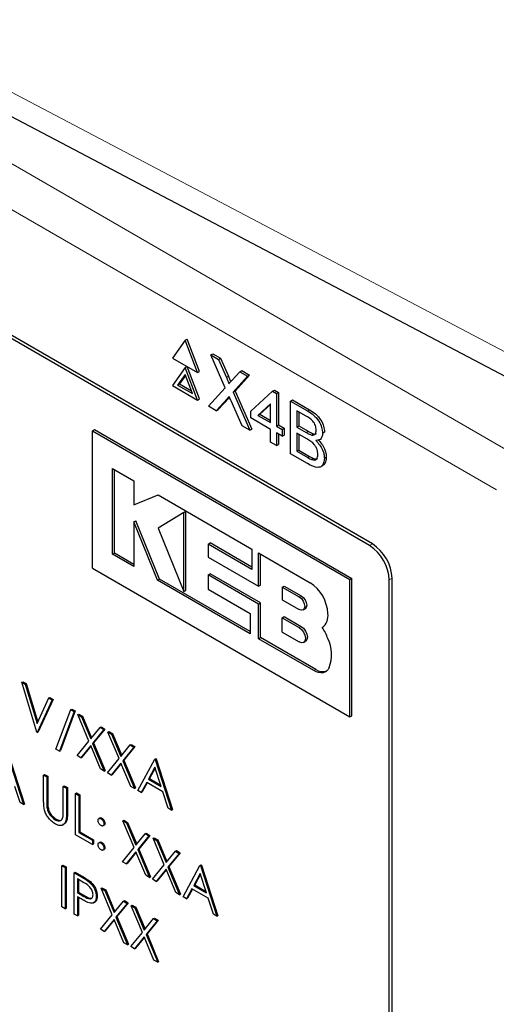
# Paper-space layout 'Blatt4' of a CAD drawing. Header units: millimetres. Extents: x 5 to 418, y 2 to 292.
# Tile 33 of 93: x 142.94 to 146.34, y 154.42 to 161.44. Entities that reach past the tile are written whole.
import ezdxf

# ---------------------------------------------------------------- set-up
doc = ezdxf.new("R2010")
doc.units = ezdxf.units.MM

psp = doc.layouts.new('Blatt4')

# ---------------------------------------------------------------- linework, layer by layer
at = {"color": 7, "linetype": 'Continuous', "lineweight": 18}
for p, q in [((137.5708, 163.4802), (146.4852, 158.334)), ((146.3438, 158.0891), (137.4293, 163.2353)), ((142.083, 161.3455), (148.7998, 157.8127)), ((144.4154, 158.8913), (144.4295, 158.8994)), ((144.4196, 158.7376), (144.4338, 158.7457)), ((144.9945, 158.652), (145.0087, 158.6602)), ((144.9857, 158.4982), (144.9998, 158.5064)), ((144.9956, 158.3192), (145.0097, 158.3273)), ((145.4372, 157.6909), (145.4575, 157.7026)), ((145.5786, 157.4459), (145.5989, 157.4576)), ((144.9355, 157.3245), (144.9496, 157.3327)), ((144.9355, 157.1065), (144.9496, 157.1146)), ((145.0396, 156.7989), (145.0538, 156.8071)), ((143.1328, 155.8649), (143.1399, 155.869)), ((143.2732, 155.7825), (143.2802, 155.7866)), ((143.3786, 155.3276), (143.3857, 155.3317)), ((143.3961, 155.1887), (143.4031, 155.1928))]:
    psp.add_line(p, q, dxfattribs=at)
at = {"color": 7, "linetype": 'Continuous', "lineweight": 25}
for p, q in [((145.4574, 157.7026), (138.3157, 161.8254)), ((145.4372, 157.6909), (138.3662, 161.7729)), ((142.1867, 161.1165), (148.9034, 157.5837)), ((144.12, 159.1569), (144.0302, 159.0291)), ((144.12, 159.1569), (144.1342, 159.165)), ((144.2098, 158.9254), (144.12, 159.1569)), ((144.224, 158.9336), (144.1342, 159.165)), ((144.3034, 159.051), (144.3175, 159.0592)), ((144.4069, 158.8177), (144.3034, 159.051)), ((144.3034, 159.051), (144.3586, 159.0191)), ((144.3175, 159.0592), (144.3728, 159.0273)), ((144.0302, 159.0291), (144.2098, 158.9254)), ((144.12, 158.9609), (144.1342, 158.9691)), ((144.224, 158.7376), (144.1342, 158.9691)), ((144.3586, 159.0191), (144.3728, 159.0273)), ((144.3586, 159.0191), (144.4154, 158.8913)), ((144.3728, 159.0273), (144.4295, 158.8994)), ((144.12, 158.9609), (144.0302, 158.8331)), ((144.12, 158.9119), (144.0669, 158.8364)), ((144.123, 158.9042), (144.0811, 158.8446)), ((144.2098, 158.7294), (144.12, 158.9609)), ((144.1731, 158.7751), (144.12, 158.9119)), ((144.2098, 158.9254), (144.224, 158.9336)), ((144.4535, 158.8692), (144.5101, 158.9317)), ((144.5661, 158.8994), (144.4626, 158.785)), ((144.5803, 158.9075), (144.4767, 158.7932)), ((144.5101, 158.9317), (144.5242, 158.9399)), ((144.5101, 158.9317), (144.5661, 158.8994)), ((144.5242, 158.9399), (144.5803, 158.9075)), ((144.5661, 158.8994), (144.5803, 158.9075)), ((144.0302, 158.8331), (144.2098, 158.7294)), ((144.0669, 158.8364), (144.0811, 158.8446)), ((144.0669, 158.8364), (144.1731, 158.7751)), ((144.0811, 158.8446), (144.1649, 158.7962)), ((144.2867, 158.685), (144.4069, 158.8177)), ((144.4626, 158.785), (144.4767, 158.7932)), ((144.4626, 158.785), (144.5828, 158.5141)), ((144.4767, 158.7932), (144.5969, 158.5223)), ((144.5892, 158.6501), (144.7435, 158.7922)), ((144.7435, 158.7922), (144.7576, 158.8003)), ((144.7435, 158.7922), (144.7727, 158.7753)), ((144.7576, 158.8003), (144.7868, 158.7835)), ((144.7727, 158.7753), (144.7868, 158.7835)), ((144.7727, 158.7753), (144.7727, 158.5442)), ((144.7868, 158.7835), (144.7868, 158.5523)), ((144.2098, 158.7294), (144.224, 158.7376)), ((144.3427, 158.6527), (144.2867, 158.685)), ((144.4196, 158.7376), (144.3427, 158.6527)), ((144.4338, 158.7457), (144.3568, 158.6609)), ((144.4372, 158.7495), (144.4338, 158.7457)), ((144.5275, 158.5461), (144.4483, 158.7245)), ((144.731, 158.7035), (144.6406, 158.6204)), ((144.731, 158.6987), (144.6548, 158.6285)), ((144.731, 158.5682), (144.731, 158.7035)), ((144.8727, 158.7223), (144.8869, 158.7305)), ((144.8727, 158.3467), (144.8727, 158.7223)), ((144.8727, 158.7223), (144.9945, 158.652)), ((144.8869, 158.7305), (145.0087, 158.6602)), ((144.3427, 158.6527), (144.3568, 158.6609)), ((144.5892, 158.6019), (144.5892, 158.6501)), ((144.6406, 158.6204), (144.6548, 158.6285)), ((144.6406, 158.6204), (144.731, 158.5682)), ((144.6548, 158.6285), (144.731, 158.5846)), ((144.9806, 158.6167), (144.9186, 158.6525)), ((144.9186, 158.6525), (144.9186, 158.5369)), ((144.9328, 158.6444), (144.9328, 158.5451)), ((144.5828, 158.5141), (144.5275, 158.5461)), ((144.731, 158.5201), (144.5892, 158.6019)), ((144.7727, 158.5442), (144.7868, 158.5523)), ((144.7868, 158.5523), (144.8285, 158.5282)), ((144.9186, 158.5369), (144.9328, 158.5451)), ((144.9328, 158.5451), (144.9998, 158.5064)), ((143.4581, 158.5101), (143.4723, 158.5183)), ((143.4581, 158.5101), (145.2966, 157.4488)), ((143.4581, 157.5303), (143.4581, 158.5101)), ((143.4723, 158.5183), (145.3108, 157.4569)), ((144.5828, 158.5141), (144.5969, 158.5223)), ((144.731, 158.4286), (144.731, 158.5201)), ((144.7727, 158.5442), (144.8144, 158.5201)), ((144.8144, 158.4719), (144.7727, 158.496)), ((144.7727, 158.496), (144.7727, 158.4045)), ((144.7868, 158.4878), (144.7868, 158.4127)), ((144.8144, 158.5201), (144.8285, 158.5282)), ((144.8144, 158.5201), (144.8144, 158.4719)), ((144.8144, 158.4719), (144.8285, 158.4801)), ((144.8285, 158.5282), (144.8285, 158.4801)), ((144.9186, 158.5369), (144.9857, 158.4982)), ((144.9903, 158.4522), (144.9186, 158.4936)), ((144.9186, 158.4936), (144.9186, 158.3636)), ((144.9328, 158.4854), (144.9328, 158.3718)), ((145.0248, 158.4801), (145.0389, 158.4883)), ((145.1021, 158.4926), (145.1162, 158.5007)), ((144.7727, 158.4045), (144.731, 158.4286)), ((144.7727, 158.4045), (144.7868, 158.4127)), ((145.0787, 158.4446), (145.0946, 158.4538)), ((144.9948, 158.2762), (144.8727, 158.3467)), ((144.9186, 158.3636), (144.9328, 158.3718)), ((144.9186, 158.3636), (144.9956, 158.3192)), ((144.9328, 158.3718), (145.0097, 158.3273)), ((145.0234, 158.3049), (145.0375, 158.3131)), ((145.1146, 158.3147), (145.1288, 158.3229)), ((143.6013, 158.241), (143.7543, 158.1526)), ((143.6013, 157.6293), (143.6013, 158.241)), ((143.6154, 157.6374), (143.6154, 158.2328)), ((145.0868, 158.2527), (145.1027, 158.2619)), ((143.7543, 158.1526), (143.7543, 157.9813)), ((143.7543, 157.9813), (143.9285, 158.0521)), ((143.9285, 158.0521), (144.5963, 157.6666)), ((144.111, 157.9276), (143.9285, 157.8162)), ((144.111, 157.9276), (144.1251, 157.9358)), ((144.111, 157.3644), (144.111, 157.9276)), ((144.1251, 157.3725), (144.1251, 157.9358)), ((143.7542, 157.8607), (143.7684, 157.8688)), ((143.7542, 157.8607), (143.7542, 157.541)), ((143.9227, 157.4437), (143.7542, 157.8607)), ((143.9368, 157.4519), (143.7684, 157.8688)), ((143.9285, 157.8162), (144.111, 157.3644)), ((144.2842, 157.7016), (144.2984, 157.7098)), ((144.2842, 157.7016), (144.2842, 157.6089)), ((144.5963, 157.5215), (144.2842, 157.7016)), ((144.5963, 157.5378), (144.2984, 157.7098)), ((143.6013, 157.6293), (143.6154, 157.6374)), ((143.7542, 157.5573), (143.6154, 157.6374)), ((144.5963, 157.6666), (144.5963, 157.5215)), ((144.6446, 157.4009), (144.6446, 157.6387)), ((144.6446, 157.6387), (145.0127, 157.4262)), ((143.7542, 157.541), (143.6013, 157.6293)), ((144.2842, 157.6089), (144.6446, 157.4009)), ((144.6588, 157.409), (144.6588, 157.6305)), ((143.4581, 157.5303), (145.2966, 156.4689)), ((143.9227, 157.4437), (143.9368, 157.4519)), ((144.5838, 157.0621), (143.9227, 157.4437)), ((144.5838, 157.0784), (143.9368, 157.4519)), ((144.2843, 157.4824), (144.2985, 157.4905)), ((144.2843, 157.4824), (144.2843, 157.3799)), ((144.6446, 157.2744), (144.2843, 157.4824)), ((144.6588, 157.2825), (144.2985, 157.4905)), ((145.2966, 157.4488), (145.3108, 157.4569)), ((145.2966, 156.4689), (145.2966, 157.4488)), ((145.3108, 156.4771), (145.3108, 157.4569)), ((145.5786, 150.9136), (145.5786, 157.4459)), ((145.5989, 150.8436), (145.5989, 157.4576)), ((144.111, 157.3644), (144.1251, 157.3725)), ((144.2843, 157.3799), (144.5838, 157.2071)), ((144.6446, 157.4009), (144.6588, 157.409)), ((144.8143, 157.3944), (144.8285, 157.4026)), ((144.8143, 157.3944), (144.8143, 157.3048)), ((144.8143, 157.3944), (144.9355, 157.3245)), ((144.8285, 157.4026), (144.9496, 157.3327)), ((144.6446, 157.2744), (144.6588, 157.2825)), ((144.6588, 157.0351), (144.6588, 157.2825)), ((144.8143, 157.3048), (144.9355, 157.2348)), ((144.6446, 157.027), (144.6446, 157.2744)), ((144.9629, 157.2321), (144.977, 157.2403)), ((144.5838, 157.2071), (144.5838, 157.0621)), ((144.8143, 157.1764), (144.8285, 157.1846)), ((144.8143, 157.074), (144.8143, 157.1764)), ((144.8143, 157.1764), (144.9355, 157.1065)), ((144.8285, 157.1846), (144.9496, 157.1146)), ((144.8143, 157.074), (144.9355, 157.004)), ((145.1002, 157.1071), (145.1005, 157.1073)), ((144.6446, 157.027), (144.6588, 157.0351)), ((145.0396, 156.7989), (144.6446, 157.027)), ((145.0538, 156.8071), (144.6588, 157.0351)), ((144.9668, 157.0009), (144.981, 157.0091)), ((142.9533, 156.7162), (142.9604, 156.7203)), ((142.9604, 156.7203), (142.9849, 156.7062)), ((142.9533, 156.7162), (142.9778, 156.7021)), ((143.061, 156.3601), (142.9533, 156.7162)), ((142.9778, 156.7021), (142.9849, 156.7062)), ((142.9778, 156.7021), (143.0627, 156.4215)), ((142.9849, 156.7062), (143.0677, 156.4323)), ((143.0627, 156.4215), (143.1475, 156.6041)), ((143.172, 156.59), (143.0643, 156.3582)), ((143.1791, 156.5941), (143.0714, 156.3623)), ((143.1475, 156.6041), (143.1546, 156.6082)), ((143.1475, 156.6041), (143.172, 156.59)), ((143.1546, 156.6082), (143.1791, 156.5941)), ((143.172, 156.59), (143.1791, 156.5941)), ((143.1981, 156.2395), (143.3046, 156.521)), ((143.3357, 156.5112), (143.2293, 156.2297)), ((143.3046, 156.521), (143.3117, 156.5251)), ((143.3046, 156.521), (143.3287, 156.5071)), ((143.3117, 156.5251), (143.3357, 156.5112)), ((143.3287, 156.5071), (143.3357, 156.5112)), ((143.3287, 156.5071), (143.2222, 156.2256)), ((143.3531, 156.4854), (143.3602, 156.4895)), ((143.3531, 156.4854), (143.3795, 156.4702)), ((143.433, 156.2953), (143.3531, 156.4854)), ((143.3602, 156.4895), (143.3866, 156.4743)), ((143.3795, 156.4702), (143.3866, 156.4743)), ((143.3795, 156.4702), (143.4461, 156.3115)), ((143.3866, 156.4743), (143.4519, 156.3186)), ((145.2966, 156.4689), (145.3108, 156.4771)), ((143.4461, 156.3115), (143.5128, 156.3933)), ((143.5392, 156.378), (143.4594, 156.2801)), ((143.5462, 156.3821), (143.4664, 156.2842)), ((143.5128, 156.3933), (143.5199, 156.3973)), ((143.5128, 156.3933), (143.5392, 156.378)), ((143.5199, 156.3973), (143.5462, 156.3821)), ((143.5392, 156.378), (143.5462, 156.3821)), ((143.0643, 156.3582), (143.061, 156.3601)), ((143.0643, 156.3582), (143.0714, 156.3623)), ((143.5685, 156.3611), (143.5756, 156.3652)), ((143.5685, 156.3611), (143.5949, 156.3459)), ((143.6484, 156.171), (143.5685, 156.3611)), ((143.5756, 156.3652), (143.602, 156.35)), ((143.5949, 156.3459), (143.602, 156.35)), ((143.5949, 156.3459), (143.6615, 156.1871)), ((143.602, 156.35), (143.6673, 156.1943)), ((143.2222, 156.2256), (143.1981, 156.2395)), ((143.2222, 156.2256), (143.2293, 156.2297)), ((143.3499, 156.1934), (143.433, 156.2953)), ((143.4461, 156.2639), (143.3762, 156.1781)), ((143.4474, 156.2609), (143.3833, 156.1822)), ((143.5161, 156.0974), (143.4461, 156.2639)), ((143.4594, 156.2801), (143.4664, 156.2842)), ((143.4594, 156.2801), (143.5424, 156.0822)), ((143.4664, 156.2842), (143.5495, 156.0863)), ((143.6615, 156.1871), (143.7282, 156.2689)), ((143.7546, 156.2537), (143.6747, 156.1557)), ((143.7616, 156.2578), (143.6818, 156.1598)), ((143.7282, 156.2689), (143.7353, 156.273)), ((143.7282, 156.2689), (143.7546, 156.2537)), ((143.7353, 156.273), (143.7616, 156.2578)), ((143.7546, 156.2537), (143.7616, 156.2578)), ((142.8489, 156.2049), (142.9664, 155.8432)), ((142.856, 156.209), (142.9735, 155.8472)), ((143.3762, 156.1781), (143.3499, 156.1934)), ((143.3762, 156.1781), (143.3833, 156.1822)), ((143.5653, 156.069), (143.6484, 156.171)), ((143.6747, 156.1557), (143.6818, 156.1598)), ((143.6818, 156.1598), (143.7649, 155.9619)), ((143.7823, 155.9437), (143.903, 156.168)), ((143.903, 156.168), (143.9101, 156.1721)), ((143.903, 156.168), (143.9063, 156.1661)), ((143.9063, 156.1661), (143.9134, 156.1702)), ((143.9063, 156.1661), (144.0238, 155.8043)), ((143.9101, 156.1721), (143.9134, 156.1702)), ((143.9134, 156.1702), (144.0309, 155.8084)), ((143.5424, 156.0822), (143.5161, 156.0974)), ((143.5424, 156.0822), (143.5495, 156.0863)), ((143.6615, 156.1396), (143.5916, 156.0538)), ((143.6628, 156.1365), (143.5987, 156.0579)), ((143.7315, 155.9731), (143.6615, 156.1396)), ((143.6747, 156.1557), (143.7578, 155.9579)), ((143.9044, 156.1099), (143.8583, 156.0242)), ((143.9063, 156.1042), (143.8654, 156.0283)), ((143.9493, 155.9717), (143.9044, 156.1099)), ((143.11, 156.0542), (143.1171, 156.0583)), ((143.11, 156.0542), (143.1328, 156.041)), ((143.11, 155.8767), (143.11, 156.0542)), ((143.1171, 156.0583), (143.1399, 156.0451)), ((143.1328, 156.041), (143.1399, 156.0451)), ((143.1328, 156.041), (143.1328, 155.8649)), ((143.1399, 156.0451), (143.1399, 155.869)), ((143.5916, 156.0538), (143.5653, 156.069)), ((143.5916, 156.0538), (143.5987, 156.0579)), ((143.8583, 156.0242), (143.8654, 156.0283)), ((143.8583, 156.0242), (143.9493, 155.9717)), ((143.8654, 156.0283), (143.946, 155.9817)), ((142.9416, 155.8575), (142.9039, 155.9734)), ((143.2503, 155.9732), (143.2574, 155.9773)), ((143.2503, 155.9732), (143.2732, 155.96)), ((143.2503, 155.7971), (143.2503, 155.9732)), ((143.2574, 155.9773), (143.2802, 155.9641)), ((143.2732, 155.96), (143.2802, 155.9641)), ((143.2732, 155.96), (143.2732, 155.7825)), ((143.2802, 155.9641), (143.2802, 155.7866)), ((143.7578, 155.9579), (143.7315, 155.9731)), ((143.7578, 155.9579), (143.7649, 155.9619)), ((143.8459, 156.0012), (143.8072, 155.9293)), ((143.8497, 155.9991), (143.8143, 155.9334)), ((143.9613, 155.9346), (143.8459, 156.0012)), ((143.3384, 155.9223), (143.3455, 155.9264)), ((143.3384, 155.9223), (143.3613, 155.9091)), ((143.3384, 155.6284), (143.3384, 155.9223)), ((143.3455, 155.9264), (143.3684, 155.9132)), ((143.3613, 155.9091), (143.3684, 155.9132)), ((143.3613, 155.9091), (143.3613, 155.6453)), ((143.3684, 155.9132), (143.3684, 155.6494)), ((143.8072, 155.9293), (143.7823, 155.9437)), ((143.8072, 155.9293), (143.8143, 155.9334)), ((143.999, 155.8186), (143.9613, 155.9346)), ((142.9664, 155.8432), (142.9416, 155.8575)), ((142.9664, 155.8432), (142.9735, 155.8472)), ((143.1339, 155.8252), (143.1409, 155.8293)), ((144.0238, 155.8043), (143.999, 155.8186)), ((144.0238, 155.8043), (144.0309, 155.8084)), ((143.1928, 155.7351), (143.1999, 155.7391)), ((143.5127, 155.7485), (143.5038, 155.7434)), ((143.5196, 155.7424), (143.5266, 155.7465)), ((143.5337, 155.6913), (143.5425, 155.6964)), ((143.5408, 155.7057), (143.5479, 155.7097)), ((143.6762, 155.7273), (143.6833, 155.7314)), ((143.6762, 155.7273), (143.7026, 155.7121)), ((143.7561, 155.5372), (143.6762, 155.7273)), ((143.6833, 155.7314), (143.7097, 155.7162)), ((143.7026, 155.7121), (143.7097, 155.7162)), ((143.7026, 155.7121), (143.7692, 155.5534)), ((143.7097, 155.7162), (143.775, 155.5605)), ((143.4592, 155.5587), (143.3384, 155.6284)), ((143.3613, 155.6453), (143.3684, 155.6494)), ((143.3613, 155.6453), (143.4592, 155.5888)), ((143.3684, 155.6494), (143.4663, 155.5929)), ((143.7692, 155.5534), (143.8359, 155.6352)), ((143.8623, 155.6199), (143.7824, 155.522)), ((143.8693, 155.624), (143.7895, 155.5261)), ((143.8359, 155.6352), (143.843, 155.6392)), ((143.8359, 155.6352), (143.8623, 155.6199)), ((143.843, 155.6392), (143.8693, 155.624)), ((143.8623, 155.6199), (143.8693, 155.624)), ((143.8916, 155.603), (143.8987, 155.6071)), ((143.8916, 155.603), (143.918, 155.5878)), ((143.9715, 155.4129), (143.8916, 155.603)), ((143.8987, 155.6071), (143.9251, 155.5919)), ((143.4592, 155.5888), (143.4663, 155.5929)), ((143.4592, 155.5888), (143.4592, 155.5587)), ((143.4592, 155.5587), (143.4663, 155.5628)), ((143.4663, 155.5929), (143.4663, 155.5628)), ((143.5125, 155.5752), (143.5037, 155.5701)), ((143.5196, 155.569), (143.5266, 155.5731)), ((143.5408, 155.5323), (143.5479, 155.5364)), ((143.673, 155.4353), (143.7561, 155.5372)), ((143.7824, 155.522), (143.7895, 155.5261)), ((143.7895, 155.5261), (143.8726, 155.3282)), ((143.918, 155.5878), (143.9251, 155.5919)), ((143.918, 155.5878), (143.9846, 155.4291)), ((143.9251, 155.5919), (143.9904, 155.4362)), ((143.5336, 155.518), (143.5424, 155.5231)), ((143.7692, 155.5058), (143.6993, 155.42)), ((143.7705, 155.5028), (143.7064, 155.4241)), ((143.8392, 155.3393), (143.7692, 155.5058)), ((143.7824, 155.522), (143.8655, 155.3241)), ((143.9846, 155.4291), (144.0513, 155.5108)), ((144.0776, 155.4956), (143.9978, 155.3976)), ((144.0847, 155.4997), (144.0049, 155.4017)), ((144.0513, 155.5108), (144.0584, 155.5149)), ((144.0513, 155.5108), (144.0776, 155.4956)), ((144.0584, 155.5149), (144.0847, 155.4997)), ((144.0776, 155.4956), (144.0847, 155.4997)), ((143.2405, 155.4073), (143.2476, 155.4114)), ((143.2405, 155.4073), (143.2634, 155.3941)), ((143.2405, 155.1133), (143.2405, 155.4073)), ((143.2476, 155.4114), (143.2705, 155.3982)), ((143.2634, 155.3941), (143.2705, 155.3982)), ((143.2634, 155.3941), (143.2634, 155.1001)), ((143.2705, 155.3982), (143.2705, 155.1042)), ((143.6993, 155.42), (143.673, 155.4353)), ((143.6993, 155.42), (143.7064, 155.4241)), ((143.8884, 155.3109), (143.9715, 155.4129)), ((143.9978, 155.3976), (144.0049, 155.4017)), ((143.9978, 155.3976), (144.0809, 155.1998)), ((144.0049, 155.4017), (144.088, 155.2038)), ((144.1054, 155.1856), (144.2261, 155.4099)), ((144.2261, 155.4099), (144.2332, 155.414)), ((144.2261, 155.4099), (144.2294, 155.408)), ((144.2294, 155.408), (144.2365, 155.4121)), ((144.2294, 155.408), (144.3469, 155.0462)), ((144.2332, 155.414), (144.2365, 155.4121)), ((144.2365, 155.4121), (144.354, 155.0503)), ((143.3287, 155.3564), (143.3357, 155.3605)), ((143.3287, 155.3564), (143.3786, 155.3276)), ((143.3287, 155.0625), (143.3287, 155.3564)), ((143.3357, 155.3605), (143.3857, 155.3317)), ((143.3981, 155.2862), (143.3515, 155.3131)), ((143.3515, 155.3131), (143.3515, 155.2151)), ((143.8655, 155.3241), (143.8392, 155.3393)), ((143.8655, 155.3241), (143.8726, 155.3282)), ((143.9846, 155.3815), (143.9147, 155.2957)), ((143.9859, 155.3784), (143.9218, 155.2998)), ((144.0545, 155.215), (143.9846, 155.3815)), ((144.2275, 155.3518), (144.1814, 155.2661)), ((144.2294, 155.3461), (144.1885, 155.2702)), ((144.2724, 155.2136), (144.2275, 155.3518)), ((143.3586, 155.309), (143.3586, 155.2192)), ((143.4366, 155.2897), (143.4436, 155.2938)), ((143.5196, 155.2462), (143.5266, 155.2503)), ((143.5196, 155.2462), (143.5459, 155.231)), ((143.5994, 155.0561), (143.5196, 155.2462)), ((143.5266, 155.2503), (143.553, 155.2351)), ((143.9147, 155.2957), (143.8884, 155.3109)), ((143.9147, 155.2957), (143.9218, 155.2998)), ((144.169, 155.2431), (144.1303, 155.1712)), ((144.2844, 155.1765), (144.169, 155.2431)), ((144.1814, 155.2661), (144.1885, 155.2702)), ((144.1814, 155.2661), (144.2724, 155.2136)), ((144.1885, 155.2702), (144.2691, 155.2236)), ((143.3515, 155.2151), (143.3586, 155.2192)), ((143.3515, 155.2151), (143.3961, 155.1887)), ((143.3697, 155.1744), (143.3515, 155.1849)), ((143.3515, 155.1849), (143.3515, 155.0493)), ((143.3586, 155.2192), (143.4031, 155.1928)), ((143.3586, 155.1809), (143.3586, 155.0533)), ((143.4853, 155.1871), (143.4924, 155.1912)), ((143.5459, 155.231), (143.553, 155.2351)), ((143.5459, 155.231), (143.6126, 155.0723)), ((143.553, 155.2351), (143.6184, 155.0794)), ((144.0809, 155.1998), (144.0545, 155.215)), ((144.0809, 155.1998), (144.088, 155.2038)), ((144.1303, 155.1712), (144.1054, 155.1856)), ((144.1303, 155.1712), (144.1374, 155.1753)), ((144.1727, 155.241), (144.1374, 155.1753)), ((144.3221, 155.0606), (144.2844, 155.1765)), ((143.2634, 155.1001), (143.2405, 155.1133)), ((143.2634, 155.1001), (143.2705, 155.1042)), ((143.4667, 155.1427), (143.4755, 155.1478)), ((143.6126, 155.0723), (143.6792, 155.154)), ((143.7056, 155.1388), (143.6258, 155.0408)), ((143.7127, 155.1429), (143.6329, 155.0449)), ((143.6792, 155.154), (143.6863, 155.1581)), ((143.6792, 155.154), (143.7056, 155.1388)), ((143.6863, 155.1581), (143.7127, 155.1429)), ((143.7056, 155.1388), (143.7127, 155.1429)), ((143.735, 155.1218), (143.742, 155.1259)), ((143.735, 155.1218), (143.7613, 155.1066)), ((143.8148, 154.9317), (143.735, 155.1218)), ((143.742, 155.1259), (143.7684, 155.1107)), ((143.7613, 155.1066), (143.7684, 155.1107)), ((143.7613, 155.1066), (143.828, 154.9479)), ((143.7684, 155.1107), (143.8338, 154.955)), ((143.3515, 155.0493), (143.3287, 155.0625)), ((143.3515, 155.0493), (143.3586, 155.0533)), ((143.5163, 154.9541), (143.5994, 155.0561)), ((143.6258, 155.0408), (143.6329, 155.0449)), ((143.6258, 155.0408), (143.7089, 154.843)), ((143.6329, 155.0449), (143.7159, 154.847)), ((143.8946, 155.0297), (143.9017, 155.0338)), ((143.9017, 155.0338), (143.9281, 155.0185)), ((144.3469, 155.0462), (144.3221, 155.0606)), ((144.3469, 155.0462), (144.354, 155.0503)), ((143.6126, 155.0247), (143.5427, 154.9389)), ((143.6139, 155.0216), (143.5497, 154.943)), ((143.6825, 154.8582), (143.6126, 155.0247)), ((143.828, 154.9479), (143.8946, 155.0297)), ((143.921, 155.0145), (143.8412, 154.9165)), ((143.9281, 155.0185), (143.8483, 154.9206)), ((143.8946, 155.0297), (143.921, 155.0145)), ((143.921, 155.0145), (143.9281, 155.0185)), ((143.5427, 154.9389), (143.5163, 154.9541)), ((143.5427, 154.9389), (143.5497, 154.943)), ((143.7317, 154.8298), (143.8148, 154.9317)), ((143.828, 154.9003), (143.7581, 154.8146)), ((143.8293, 154.8973), (143.7651, 154.8186)), ((143.8979, 154.7338), (143.828, 154.9003)), ((143.8412, 154.9165), (143.8483, 154.9206)), ((143.8412, 154.9165), (143.9243, 154.7186)), ((143.8483, 154.9206), (143.9313, 154.7227)), ((143.7089, 154.843), (143.6825, 154.8582)), ((143.7089, 154.843), (143.7159, 154.847)), ((143.7581, 154.8146), (143.7317, 154.8298)), ((143.7581, 154.8146), (143.7651, 154.8186)), ((143.9243, 154.7186), (143.8979, 154.7338)), ((143.9243, 154.7186), (143.9313, 154.7227))]:
    psp.add_line(p, q, dxfattribs=at)
at = {"color": 7, "linetype": 'Continuous', "lineweight": 25, "flags": 128}
for points in [[(144.9355, 157.3245), (144.9503, 157.3125), (144.9629, 157.2955), (144.9713, 157.2761), (144.9743, 157.2573), (144.9713, 157.2418), (144.9629, 157.2321), (144.9503, 157.2297), (144.9355, 157.2348)], [(144.9496, 157.3327), (144.9645, 157.3207), (144.977, 157.3037), (144.9855, 157.2843), (144.9884, 157.2654), (144.9855, 157.25), (144.977, 157.2403), (144.977, 157.2403)], [(144.9355, 157.1065), (144.9524, 157.0928), (144.9668, 157.0734), (144.9764, 157.0512), (144.9798, 157.0296), (144.9764, 157.012), (144.9668, 157.0009), (144.9524, 156.9981), (144.9355, 157.004)], [(144.9496, 157.1146), (144.9666, 157.1009), (144.981, 157.0815), (144.9906, 157.0594), (144.994, 157.0378), (144.9906, 157.0202), (144.981, 157.0091), (144.981, 157.0091)], [(145.1486, 156.8205), (145.1409, 156.807), (145.1309, 156.7963), (145.119, 156.7886), (145.1053, 156.7841), (145.0902, 156.7829), (145.0739, 156.785), (145.057, 156.7904), (145.0396, 156.7989)]]:
    psp.add_lwpolyline(points, dxfattribs=at)
at = {"color": 7, "linetype": 'Continuous', "lineweight": 25}
for centre, radius, start, end in [((145.2918, 157.4436), 0.3074, 2.60548, 57.39452), ((145.2716, 157.432), 0.3074, 2.60548, 57.39452), ((144.8638, 157.1935), 0.2762, 2.60548, 57.39452), ((145.0398, 157.1887), 0.1014, 306.49004, 9.87087), ((144.779, 156.8975), 0.3835, 19.83611, 33.1349), ((144.91, 156.9141), 0.2563, 338.59031, 26.30138), ((145.1041, 156.881), 0.0894, 235.72105, 286.5942)]:
    psp.add_arc(centre, radius, start, end, dxfattribs=at)
for points, knots in [([(144.4295, 158.8994), (144.4331, 158.8909), (144.4382, 158.8791), (144.4438, 158.8657), (144.4448, 158.8611), (144.4451, 158.8598)], [0, 0, 0, 0, 0.6468683, 0.9009766, 1, 1, 1, 1]), ([(144.4154, 158.8913), (144.419, 158.8828), (144.4241, 158.8709), (144.4304, 158.8556), (144.4317, 158.849), (144.4323, 158.8457)], [0, 0, 0, 0, 0.561277, 0.781763, 1, 1, 1, 1]), ([(144.4323, 158.8457), (144.4362, 158.8501), (144.4433, 158.8579), (144.4504, 158.8657), (144.4535, 158.8692)], [0, 0, 0, 0, 0.56, 1, 1, 1, 1]), ([(144.4349, 158.7545), (144.4321, 158.7514), (144.4269, 158.7458), (144.4219, 158.7401), (144.4196, 158.7376)], [0, 0, 0, 0, 0.560002, 1, 1, 1, 1]), ([(144.4483, 158.7245), (144.4458, 158.7301), (144.4413, 158.7401), (144.4369, 158.7501), (144.4349, 158.7545)], [0, 0, 0, 0, 0.56, 1, 1, 1, 1]), ([(145.0562, 158.5144), (145.0553, 158.5252), (145.0538, 158.5413), (145.0438, 158.5643), (145.0218, 158.5948), (144.9989, 158.607), (144.9806, 158.6167)], [0, 0, 0, 0, 0.249512, 0.375019, 0.500244, 1, 1, 1, 1]), ([(144.9945, 158.652), (145.009, 158.6432), (145.0377, 158.6255), (145.0753, 158.5831), (145.0976, 158.5342), (145.1006, 158.5064), (145.1021, 158.4926)], [0, 0, 0, 0, 0.281116, 0.560026, 0.780112, 1, 1, 1, 1]), ([(145.0087, 158.6602), (145.0231, 158.6513), (145.0519, 158.6336), (145.0894, 158.5913), (145.1118, 158.5424), (145.1147, 158.5146), (145.1162, 158.5007)], [0, 0, 0, 0, 0.281116, 0.560026, 0.780112, 1, 1, 1, 1]), ([(144.9857, 158.4982), (144.993, 158.494), (145.0062, 158.4864), (145.0191, 158.482), (145.0248, 158.4801)], [0, 0, 0, 0, 0.560393, 1, 1, 1, 1]), ([(144.9998, 158.5064), (145.0072, 158.5021), (145.0204, 158.4946), (145.0332, 158.4902), (145.0389, 158.4883)], [0, 0, 0, 0, 0.560393, 1, 1, 1, 1]), ([(145.0248, 158.4801), (145.0299, 158.4795), (145.0403, 158.4784), (145.0539, 158.4888), (145.0553, 158.5047), (145.0562, 158.5144)], [0, 0, 0, 0, 0.280869, 0.561063, 1, 1, 1, 1]), ([(145.0389, 158.4883), (145.0444, 158.4872), (145.0516, 158.4859), (145.0562, 158.49), (145.0573, 158.491)], [0, 0, 0, 0, 0.753765, 1, 1, 1, 1]), ([(145.1021, 158.4926), (145.1012, 158.4834), (145.0993, 158.4651), (145.0836, 158.4431), (145.0648, 158.4412), (145.0533, 158.4399)], [0, 0, 0, 0, 0.280336, 0.5608, 1, 1, 1, 1]), ([(145.0687, 158.3419), (145.0677, 158.3532), (145.0662, 158.3702), (145.0556, 158.3942), (145.0336, 158.427), (145.0095, 158.441), (144.9903, 158.4522)], [0, 0, 0, 0, 0.249802, 0.375546, 0.501154, 1, 1, 1, 1]), ([(145.0533, 158.4399), (145.0627, 158.4305), (145.0816, 158.4117), (145.1017, 158.3766), (145.113, 158.3429), (145.1141, 158.3241), (145.1146, 158.3147)], [0, 0, 0, 0, 0.280211, 0.55967, 0.779709, 1, 1, 1, 1]), ([(145.0674, 158.4481), (145.0769, 158.4387), (145.0958, 158.4199), (145.1158, 158.3847), (145.1271, 158.3511), (145.1282, 158.3323), (145.1288, 158.3229)], [0, 0, 0, 0, 0.280211, 0.55967, 0.779709, 1, 1, 1, 1]), ([(145.0234, 158.3049), (145.0306, 158.3028), (145.0448, 158.2986), (145.0599, 158.3071), (145.0677, 158.3226), (145.0684, 158.3355), (145.0687, 158.3419)], [0, 0, 0, 0, 0.28029, 0.559018, 0.779402, 1, 1, 1, 1]), ([(145.1146, 158.3147), (145.1136, 158.3029), (145.1116, 158.2793), (145.0957, 158.2549), (145.0579, 158.2426), (145.0208, 158.2624), (144.9948, 158.2762)], [0, 0, 0, 0, 0.1871427, 0.3743187, 0.5607862, 1, 1, 1, 1]), ([(144.9956, 158.3192), (145.0008, 158.3161), (145.0101, 158.3108), (145.0193, 158.3067), (145.0234, 158.3049)], [0, 0, 0, 0, 0.5600993, 1, 1, 1, 1]), ([(145.0097, 158.3273), (145.0149, 158.3243), (145.0242, 158.3189), (145.0335, 158.3149), (145.0375, 158.3131)], [0, 0, 0, 0, 0.5600993, 1, 1, 1, 1]), ([(145.0375, 158.3131), (145.0449, 158.3105), (145.0562, 158.3067), (145.0637, 158.3119), (145.0663, 158.3136)], [0, 0, 0, 0, 0.6589054, 1, 1, 1, 1]), ([(145.1288, 158.3229), (145.1276, 158.3113), (145.1253, 158.2882), (145.1148, 158.2672), (145.104, 158.2642), (145.1019, 158.2636)], [0, 0, 0, 0, 0.444756, 0.889591, 1, 1, 1, 1]), ([(143.1145, 155.8121), (143.1129, 155.8245), (143.11, 155.8467), (143.11, 155.8675), (143.11, 155.8767)], [0, 0, 0, 0, 0.5594986, 1, 1, 1, 1]), ([(143.1941, 155.7042), (143.1844, 155.7105), (143.1651, 155.7232), (143.1408, 155.7519), (143.1229, 155.7827), (143.1173, 155.8023), (143.1145, 155.8121)], [0, 0, 0, 0, 0.280221, 0.559914, 0.779952, 1, 1, 1, 1]), ([(143.1328, 155.8649), (143.1328, 155.8576), (143.1328, 155.8446), (143.1335, 155.8311), (143.1339, 155.8252)], [0, 0, 0, 0, 0.5601244, 1, 1, 1, 1]), ([(143.1339, 155.8252), (143.1355, 155.8153), (143.1387, 155.7955), (143.1605, 155.7598), (143.1806, 155.7444), (143.1928, 155.7351)], [0, 0, 0, 0, 0.281057, 0.560821, 1, 1, 1, 1]), ([(143.1399, 155.869), (143.1399, 155.8617), (143.1399, 155.8487), (143.1406, 155.8352), (143.1409, 155.8293)], [0, 0, 0, 0, 0.5601244, 1, 1, 1, 1]), ([(143.1409, 155.8293), (143.1426, 155.8194), (143.1458, 155.7996), (143.1676, 155.7639), (143.1876, 155.7485), (143.1999, 155.7391)], [0, 0, 0, 0, 0.281057, 0.560821, 1, 1, 1, 1]), ([(143.1928, 155.7351), (143.1998, 155.7319), (143.2139, 155.7255), (143.2308, 155.7282), (143.2424, 155.7378), (143.246, 155.7479), (143.2477, 155.7529)], [0, 0, 0, 0, 0.279787, 0.559377, 0.779569, 1, 1, 1, 1]), ([(143.2732, 155.7825), (143.273, 155.7662), (143.2725, 155.7339), (143.2572, 155.6994), (143.2275, 155.689), (143.2052, 155.6991), (143.1941, 155.7042)], [0, 0, 0, 0, 0.281655, 0.560111, 0.78008, 1, 1, 1, 1]), ([(143.1999, 155.7391), (143.2068, 155.7361), (143.2206, 155.73), (143.2345, 155.7305), (143.2393, 155.7348), (143.2398, 155.7353)], [0, 0, 0, 0, 0.473792, 0.947251, 1, 1, 1, 1]), ([(143.2802, 155.7866), (143.2799, 155.7706), (143.2792, 155.7388), (143.2674, 155.7055), (143.2507, 155.7021), (143.2458, 155.7011)], [0, 0, 0, 0, 0.4156701, 0.8266196, 1, 1, 1, 1]), ([(143.2477, 155.7529), (143.2487, 155.7609), (143.2504, 155.775), (143.2504, 155.7903), (143.2503, 155.7971)], [0, 0, 0, 0, 0.559624, 1, 1, 1, 1]), ([(143.4984, 155.7301), (143.4987, 155.7335), (143.4995, 155.7403), (143.5053, 155.7449), (143.5122, 155.7458), (143.5171, 155.7435), (143.5196, 155.7424)], [0, 0, 0, 0, 0.2795852, 0.5594544, 0.7796968, 1, 1, 1, 1]), ([(143.512, 155.7476), (143.5124, 155.748), (143.5142, 155.7498), (143.5194, 155.7498), (143.5242, 155.7476), (143.5266, 155.7465)], [0, 0, 0, 0, 0.111363, 0.55562, 1, 1, 1, 1]), ([(143.5196, 155.7424), (143.5227, 155.7402), (143.529, 155.7357), (143.5358, 155.725), (143.5402, 155.7145), (143.5406, 155.7086), (143.5408, 155.7057)], [0, 0, 0, 0, 0.279602, 0.559212, 0.779475, 1, 1, 1, 1]), ([(143.5266, 155.7465), (143.5298, 155.7443), (143.5361, 155.7398), (143.5429, 155.7291), (143.5473, 155.7186), (143.5477, 155.7127), (143.5479, 155.7097)], [0, 0, 0, 0, 0.279602, 0.559212, 0.779475, 1, 1, 1, 1]), ([(143.5196, 155.6934), (143.5164, 155.6956), (143.5102, 155.7001), (143.5033, 155.7108), (143.499, 155.7213), (143.4986, 155.7272), (143.4984, 155.7301)], [0, 0, 0, 0, 0.279647, 0.559299, 0.779615, 1, 1, 1, 1]), ([(143.5408, 155.7057), (143.5404, 155.7022), (143.5397, 155.6954), (143.5339, 155.6908), (143.527, 155.6899), (143.522, 155.6922), (143.5196, 155.6934)], [0, 0, 0, 0, 0.279517, 0.559326, 0.779544, 1, 1, 1, 1]), ([(143.5479, 155.7097), (143.5476, 155.7062), (143.5471, 155.6999), (143.5431, 155.6974), (143.5414, 155.6963)], [0, 0, 0, 0, 0.5566031, 1, 1, 1, 1]), ([(143.4984, 155.5568), (143.4987, 155.5602), (143.4995, 155.567), (143.5052, 155.5717), (143.5122, 155.5725), (143.5171, 155.5702), (143.5196, 155.569)], [0, 0, 0, 0, 0.279576, 0.559284, 0.779552, 1, 1, 1, 1]), ([(143.5196, 155.52), (143.5165, 155.5223), (143.5102, 155.5268), (143.5033, 155.5374), (143.499, 155.5479), (143.4986, 155.5538), (143.4984, 155.5568)], [0, 0, 0, 0, 0.279581, 0.559143, 0.779575, 1, 1, 1, 1]), ([(143.5119, 155.5743), (143.5123, 155.5747), (143.5141, 155.5765), (143.5194, 155.5765), (143.5242, 155.5742), (143.5266, 155.5731)], [0, 0, 0, 0, 0.1165381, 0.5580897, 1, 1, 1, 1]), ([(143.5196, 155.569), (143.5227, 155.5668), (143.529, 155.5624), (143.5358, 155.5517), (143.5402, 155.5412), (143.5406, 155.5353), (143.5408, 155.5323)], [0, 0, 0, 0, 0.279602, 0.559212, 0.779475, 1, 1, 1, 1]), ([(143.5408, 155.5323), (143.5404, 155.5289), (143.5397, 155.5221), (143.5339, 155.5175), (143.5269, 155.5166), (143.522, 155.5189), (143.5196, 155.52)], [0, 0, 0, 0, 0.279469, 0.559358, 0.779674, 1, 1, 1, 1]), ([(143.5266, 155.5731), (143.5298, 155.5709), (143.5361, 155.5665), (143.5429, 155.5558), (143.5473, 155.5453), (143.5477, 155.5393), (143.5479, 155.5364)], [0, 0, 0, 0, 0.279602, 0.559212, 0.779475, 1, 1, 1, 1]), ([(143.5479, 155.5364), (143.5476, 155.5329), (143.547, 155.5266), (143.5431, 155.5241), (143.5413, 155.523)], [0, 0, 0, 0, 0.5544413, 1, 1, 1, 1]), ([(143.3786, 155.3276), (143.3895, 155.3213), (143.4089, 155.3102), (143.4281, 155.296), (143.4366, 155.2897)], [0, 0, 0, 0, 0.5603137, 1, 1, 1, 1]), ([(143.3857, 155.3317), (143.3965, 155.3254), (143.416, 155.3143), (143.4352, 155.3), (143.4436, 155.2938)], [0, 0, 0, 0, 0.560314, 1, 1, 1, 1]), ([(143.4625, 155.2002), (143.4613, 155.2093), (143.4596, 155.223), (143.4502, 155.2417), (143.4322, 155.2669), (143.4132, 155.2776), (143.3981, 155.2862)], [0, 0, 0, 0, 0.248969, 0.374729, 0.500383, 1, 1, 1, 1]), ([(143.4366, 155.2897), (143.4443, 155.282), (143.4598, 155.2666), (143.4757, 155.2375), (143.4842, 155.2101), (143.4849, 155.1948), (143.4853, 155.1871)], [0, 0, 0, 0, 0.279705, 0.559381, 0.779509, 1, 1, 1, 1]), ([(143.4436, 155.2938), (143.4514, 155.2861), (143.4668, 155.2707), (143.4828, 155.2416), (143.4913, 155.2141), (143.492, 155.1989), (143.4924, 155.1912)], [0, 0, 0, 0, 0.279705, 0.559381, 0.779509, 1, 1, 1, 1]), ([(143.4345, 155.1418), (143.4225, 155.147), (143.4009, 155.1563), (143.3793, 155.1689), (143.3697, 155.1744)], [0, 0, 0, 0, 0.5596942, 1, 1, 1, 1]), ([(143.3961, 155.1887), (143.4116, 155.1797), (143.431, 155.1684), (143.4498, 155.1723), (143.4596, 155.1801), (143.4613, 155.1922), (143.4625, 155.2002)], [0, 0, 0, 0, 0.4997206, 0.6253498, 0.7510825, 1, 1, 1, 1]), ([(143.4031, 155.1928), (143.4183, 155.1842), (143.4374, 155.1736), (143.4544, 155.1752), (143.457, 155.1774), (143.4572, 155.1776)], [0, 0, 0, 0, 0.782951, 0.979784, 1, 1, 1, 1]), ([(143.4853, 155.1871), (143.4847, 155.1778), (143.4835, 155.1591), (143.4707, 155.1429), (143.4534, 155.1377), (143.4408, 155.1405), (143.4345, 155.1418)], [0, 0, 0, 0, 0.280099, 0.559324, 0.779458, 1, 1, 1, 1]), ([(143.4924, 155.1912), (143.4917, 155.1821), (143.4902, 155.1639), (143.4819, 155.1496), (143.4749, 155.1476), (143.4745, 155.1475)], [0, 0, 0, 0, 0.486653, 0.971789, 1, 1, 1, 1])]:
    psp.add_open_spline(points, degree=3, knots=knots, dxfattribs=at)

doc.saveas('drawing.dxf')
